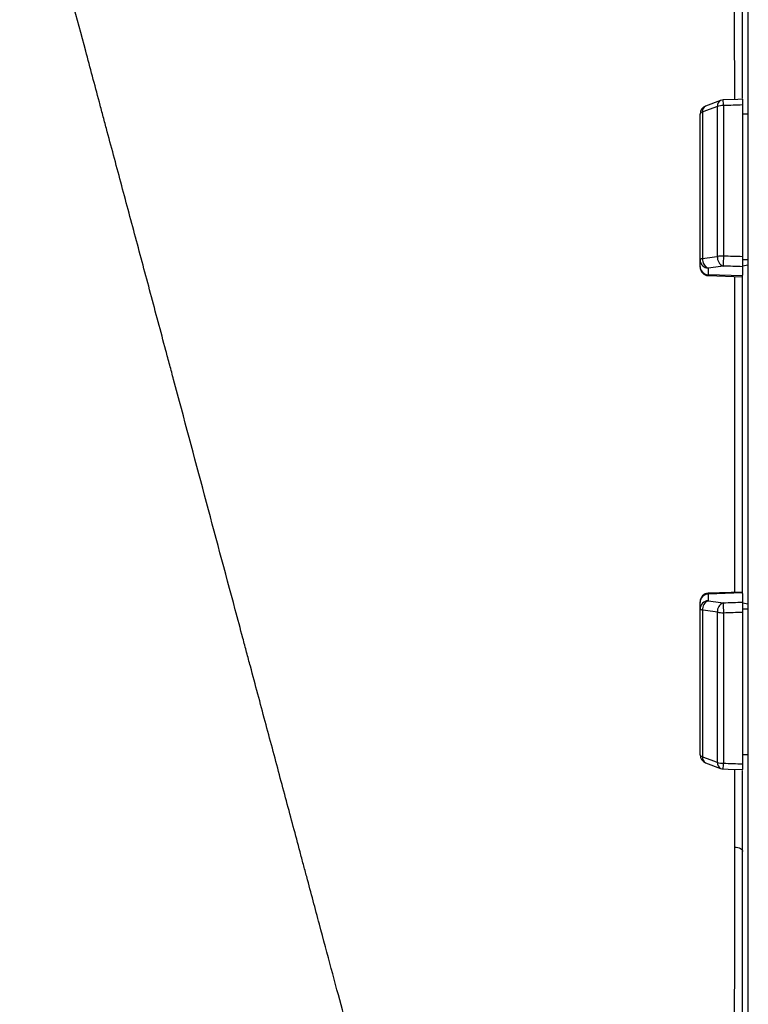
# Model space of a CAD drawing. Header units: millimetres. Extents: x 536 to 2684, y 1010 to 1960.
# Tile 4 of 12: x 738 to 995, y 1209 to 1556. Entities that reach past the tile are written whole.
import ezdxf

# ---------------------------------------------------------------- set-up
doc = ezdxf.new("R2010")
doc.units = ezdxf.units.MM

msp = doc.modelspace()

# ---------------------------------------------------------------- linework, layer by layer
at = {"color": 7, "linetype": 'Continuous', "lineweight": 25}
for p, q in [((995.19, 1409.51), (995.19, 1753.51)), ((993.19, 1527.89), (993.19, 1618.34)), ((985.38, 1527.08), (980.14, 1525.11)), ((986.43, 1525.27), (986.43, 1472.29)), ((993.19, 1525.5), (993.19, 1472.05)), ((978.19, 1471.01), (978.19, 1522.3)), ((979.07, 1523.01), (979.07, 1471.4)), ((984.31, 1472.13), (984.31, 1524.98)), ((995.19, 1522.3), (993.19, 1522.3)), ((978.19, 1468.68), (978.19, 1471.01)), ((995.19, 1471.01), (993.19, 1471.01)), ((978.19, 1468.42), (978.19, 1468.68)), ((981.08, 1468.06), (981.08, 1465.73)), ((993.19, 1468.88), (995.19, 1469.23)), ((993.19, 1468.55), (993.19, 1465.52)), ((993.19, 1465.31), (981.08, 1465.73)), ((981.08, 1465.42), (993.19, 1465)), ((993.19, 1353.5), (993.19, 1465.52)), ((995.19, 1065.51), (995.19, 1409.51)), ((993.19, 1354.02), (981.08, 1353.6)), ((993.19, 1353.71), (981.08, 1353.29)), ((981.08, 1353.29), (981.08, 1350.96)), ((993.19, 1353.5), (993.19, 1350.47)), ((978.19, 1350.34), (978.19, 1350.6)), ((978.19, 1348.01), (978.19, 1350.34)), ((995.19, 1349.79), (993.19, 1350.14)), ((978.19, 1296.72), (978.19, 1348.01)), ((979.07, 1347.62), (979.07, 1296.01)), ((984.31, 1294.04), (984.31, 1346.89)), ((986.43, 1346.73), (986.43, 1293.75)), ((995.19, 1348.01), (993.19, 1348.01)), ((993.19, 1346.97), (993.19, 1293.52)), ((995.19, 1296.72), (993.19, 1296.72)), ((980.14, 1293.91), (985.38, 1291.94)), ((993.19, 1200.68), (993.19, 1291.21))]:
    msp.add_line(p, q, dxfattribs=at)
at = {"color": 8, "linetype": 'Continuous', "lineweight": 25}
for p, q in [((981.08, 1465.73), (981.08, 1465.42)), ((981.08, 1353.6), (981.08, 1353.29))]:
    msp.add_line(p, q, dxfattribs=at)
at = {"color": 7, "linetype": 'Continuous', "lineweight": 25, "flags": 128}
for points in [[(993.24, 1527.5), (991.51, 1527.44), (986.33, 1527.27)], [(984.31, 1524.98), (980.07, 1523.39), (979.07, 1523.01)], [(979.07, 1471.4), (978.87, 1471.36), (978.69, 1471.32), (978.54, 1471.27), (978.42, 1471.22), (978.32, 1471.17), (978.25, 1471.12), (978.2, 1471.07), (978.19, 1471.01)], [(979.07, 1471.4), (983.31, 1471.99), (984.31, 1472.13)], [(986.33, 1468.79), (983.76, 1468.43), (981.08, 1468.06)], [(981.08, 1350.96), (983.76, 1350.59), (986.33, 1350.23)], [(979.07, 1347.62), (978.87, 1347.66), (978.69, 1347.71), (978.54, 1347.75), (978.42, 1347.8), (978.32, 1347.85), (978.25, 1347.9), (978.2, 1347.96), (978.19, 1348.01)], [(984.31, 1346.89), (980.07, 1347.48), (979.07, 1347.62)], [(979.07, 1296.01), (983.31, 1294.42), (984.31, 1294.04)], [(986.33, 1291.75), (988.06, 1291.7), (993.24, 1291.53)], [(990.41, 1264.22), (990.96, 1264.17), (991.49, 1264.07), (991.97, 1263.92), (992.39, 1263.73), (992.73, 1263.5), (992.98, 1263.24), (993.14, 1262.96), (993.19, 1262.67)]]:
    msp.add_lwpolyline(points, dxfattribs=at)
at = {"color": 8, "linetype": 'Continuous', "lineweight": 25}
for centre, radius, start, end in [((986.32, 1525.28), 2.04, 117.6855, 188.3818), ((960.52, 1524.99), 25.91, 0.6238, 5.0404), ((981.08, 1523.31), 2.03, 117.5644, 188.4179), ((981.08, 1295.71), 2.04, 171.585, 242.4073), ((986.32, 1293.75), 2.04, 171.6182, 242.3145), ((947.83, 1294.66), 38.61, 355.6865, 358.6503)]:
    msp.add_arc(centre, radius, start, end, dxfattribs=at)
at = {"color": 7, "linetype": 'Continuous', "lineweight": 25}
for centre, radius, start, end in [((986.32, 1518.3), 6.97, 89.0537, 106.7265), ((986.43, 1524.27), 3, 91.8849, 110.553), ((981.19, 1522.3), 3, 110.5535, 180), ((979.19, 1521.96), 1.06, 96.7296, 161.0233), ((981.16, 1471.03), 2.98, 180.4215, 268.4553), ((982.26, 1471.05), 3.21, 173.7429, 248.5193), ((987.5, 1471.78), 3.21, 173.7614, 248.5219), ((986.31, 1459.76), 12.53, 89.4265, 99.1692), ((1187.8, 1464.51), 201.52, 177.7877, 178.7824), ((981.16, 1468.7), 2.98, 180.4215, 268.4553), ((981.19, 1468.42), 3, 180, 268), ((981.19, 1350.6), 3, 92, 180), ((981.16, 1350.32), 2.98, 91.5447, 179.5785), ((981.16, 1347.99), 2.98, 91.5447, 179.5785), ((982.26, 1347.97), 3.21, 111.4807, 186.2571), ((987.5, 1347.24), 3.21, 111.4781, 186.2386), ((1187.8, 1354.51), 201.52, 181.2176, 182.2123), ((986.31, 1359.26), 12.53, 260.8308, 270.5735), ((981.19, 1296.72), 3, 180, 249.4465), ((979.19, 1297.06), 1.06, 198.9767, 263.2704), ((986.32, 1300.72), 6.97, 253.2735, 270.9463), ((986.43, 1294.75), 3, 249.447, 268.1151)]:
    msp.add_arc(centre, radius, start, end, dxfattribs=at)
for centre, major_axis, ratio, start_param, end_param in [((1064.15, 1409.51), (9822.23, 325.18), 0.012035, 1.577622, 1.57831), ((1064.15, 1409.51), (9822.23, -340.76), 0.00611, 1.578233, 1.578921), ((1064.04, 1406.56), (9822.23, -337.8), 0.006057, 1.578219, 1.578917), ((1064.04, 1412.46), (9822.23, 337.8), 0.006057, 4.704268, 4.704967), ((1064.15, 1409.51), (9822.23, 340.76), 0.00611, 4.704264, 4.704952), ((1064.15, 1409.51), (9822.23, -325.18), 0.012035, 4.704875, 4.705563)]:
    msp.add_ellipse(centre, major_axis=major_axis, ratio=ratio, start_param=start_param, end_param=end_param, dxfattribs=at)
for points, knots in [([(870.13, 1139.77), (869.91, 1140.58), (869.61, 1141.72), (868.86, 1144.53), (868.41, 1146.21), (867.65, 1149.04), (867.38, 1150.04), (866.96, 1151.59), (866.82, 1152.11), (866.53, 1153.2), (866.38, 1153.76), (865.62, 1156.63), (864.94, 1159.16), (862.71, 1167.46), (860.97, 1173.95), (857.96, 1185.19), (856.89, 1189.19), (855.46, 1194.51), (855.17, 1195.59), (854.59, 1197.78), (854.29, 1198.89), (853.39, 1202.25), (852.78, 1204.54), (849.65, 1216.22), (846.94, 1226.32), (842.6, 1242.51), (841.11, 1248.08), (839.19, 1255.26), (838.8, 1256.7), (838.02, 1259.61), (837.63, 1261.08), (836.45, 1265.49), (835.65, 1268.45), (833.25, 1277.42), (831.62, 1283.5), (828.31, 1295.84), (826.63, 1302.11), (823.22, 1314.84), (821.49, 1321.3), (819.29, 1329.51), (818.85, 1331.15), (817.97, 1334.46), (817.52, 1336.12), (816.18, 1341.11), (815.29, 1344.44), (810.82, 1361.14), (807.22, 1374.57), (799.98, 1401.58), (796.34, 1415.16), (792.22, 1430.53), (791.77, 1432.23), (790.85, 1435.64), (790.4, 1437.34), (789.04, 1442.42), (788.13, 1445.79), (785.44, 1455.85), (783.66, 1462.5), (780.13, 1475.66), (778.38, 1482.18), (774.92, 1495.09), (773.21, 1501.48), (770.67, 1510.96), (769.83, 1514.1), (768.57, 1518.8), (768.15, 1520.36), (767.32, 1523.46), (766.91, 1525), (764.86, 1532.65), (763.26, 1538.63), (758.57, 1556.12), (755.61, 1567.19), (751.4, 1582.89), (750.04, 1587.97), (748.39, 1594.12), (748.06, 1595.34), (747.41, 1597.76), (747.09, 1598.95), (746.14, 1602.49), (745.53, 1604.8), (743.72, 1611.54), (742.58, 1615.8), (740.41, 1623.89), (739.39, 1627.7), (738.43, 1631.3)], [0, 0, 0, 0, 0.03125, 0.03125, 0.0625, 0.0625, 0.078125, 0.078125, 0.085937, 0.085937, 0.09375, 0.09375, 0.125, 0.125, 0.1875, 0.1875, 0.21875, 0.21875, 0.226562, 0.226562, 0.234375, 0.234375, 0.25, 0.25, 0.3125, 0.3125, 0.34375, 0.34375, 0.351563, 0.351563, 0.359375, 0.359375, 0.375, 0.375, 0.40625, 0.40625, 0.4375, 0.4375, 0.46875, 0.46875, 0.476563, 0.476563, 0.484375, 0.484375, 0.5, 0.5, 0.5625, 0.5625, 0.625, 0.625, 0.632813, 0.632813, 0.640625, 0.640625, 0.65625, 0.65625, 0.6875, 0.6875, 0.71875, 0.71875, 0.75, 0.75, 0.765625, 0.765625, 0.773438, 0.773438, 0.78125, 0.78125, 0.8125, 0.8125, 0.875, 0.875, 0.90625, 0.90625, 0.914063, 0.914063, 0.921875, 0.921875, 0.9375, 0.9375, 0.96875, 0.96875, 1, 1, 1, 1]), ([(993.19, 1527.49), (993.19, 1527.46), (993.19, 1527.4), (993.19, 1526.9), (993.19, 1526.23), (993.19, 1525.71), (993.19, 1525.5)], [0, 0, 0, 0, 0.264687, 0.538847, 0.813166, 1, 1, 1, 1]), ([(993.19, 1472.05), (993.19, 1471.86), (993.19, 1471.66), (993.19, 1471.27), (993.19, 1471.07), (993.19, 1470.68), (993.19, 1470.5), (993.19, 1470.14), (993.19, 1469.96), (993.19, 1469.64), (993.19, 1469.49), (993.19, 1469.21), (993.19, 1469.09), (993.19, 1468.88), (993.19, 1468.79), (993.19, 1468.64), (993.19, 1468.59), (993.19, 1468.55)], [0, 0, 0, 0, 0.125, 0.125, 0.25, 0.25, 0.375, 0.375, 0.5, 0.5, 0.625, 0.625, 0.75, 0.75, 0.875, 0.875, 1, 1, 1, 1]), ([(993.19, 1350.47), (993.19, 1350.43), (993.19, 1350.38), (993.19, 1350.24), (993.19, 1350.15), (993.19, 1349.93), (993.19, 1349.81), (993.19, 1349.54), (993.19, 1349.39), (993.19, 1349.06), (993.19, 1348.89), (993.19, 1348.53), (993.19, 1348.34), (993.19, 1347.96), (993.19, 1347.76), (993.19, 1347.36), (993.19, 1347.16), (993.19, 1346.97)], [0, 0, 0, 0, 0.125, 0.125, 0.25, 0.25, 0.375, 0.375, 0.5, 0.5, 0.625, 0.625, 0.75, 0.75, 0.875, 0.875, 1, 1, 1, 1]), ([(993.19, 1293.52), (993.19, 1293.22), (993.19, 1292.6), (993.19, 1291.94), (993.19, 1291.56), (993.19, 1291.57), (993.19, 1291.57)], [0, 0, 0, 0, 0.274616, 0.549235, 0.823778, 1, 1, 1, 1])]:
    msp.add_open_spline(points, degree=3, knots=knots, dxfattribs=at)
at = {"color": 8, "linetype": 'Continuous', "lineweight": 25}
for points, knots in [([(990.39, 1527.4), (990.39, 1530.08), (990.38, 1536.27), (990.37, 1545.71), (990.37, 1555.77), (990.36, 1565.59), (990.34, 1575.23), (990.33, 1584.65), (990.32, 1593.84), (990.31, 1602.69), (990.3, 1609.04), (990.29, 1612.31), (990.29, 1612.87)], [0, 0, 0, 0, 0.083802, 0.19342, 0.303039, 0.413418, 0.523797, 0.636576, 0.749355, 0.862963, 0.97657, 1, 1, 1, 1]), ([(990.41, 1353.92), (990.41, 1357.41), (990.41, 1364.66), (990.41, 1375.77), (990.41, 1388.21), (990.41, 1401.7), (990.41, 1416.26), (990.41, 1430.86), (990.41, 1444.43), (990.41, 1455.86), (990.41, 1462.37), (990.41, 1465.1)], [0, 0, 0, 0, 0.0950369, 0.1978937, 0.3007506, 0.4301348, 0.5598675, 0.6906643, 0.8218198, 0.925548, 1, 1, 1, 1]), ([(990.41, 1264.22), (990.41, 1267.07), (990.41, 1272.77), (990.41, 1281.56), (990.41, 1287.85), (990.41, 1291.26), (990.41, 1291.62)], [0, 0, 0, 0, 0.319856, 0.640117, 0.961597, 1, 1, 1, 1]), ([(990.37, 1206.15), (990.37, 1210.06), (990.38, 1217.96), (990.39, 1228.05), (990.39, 1237.16), (990.4, 1245.08), (990.4, 1254.62), (990.41, 1261.12), (990.41, 1264.22)], [0, 0, 0, 0, 0.226968, 0.458583, 0.537779, 0.696371, 0.854964, 1, 1, 1, 1])]:
    msp.add_open_spline(points, degree=3, knots=knots, dxfattribs=at)

doc.saveas('drawing.dxf')
